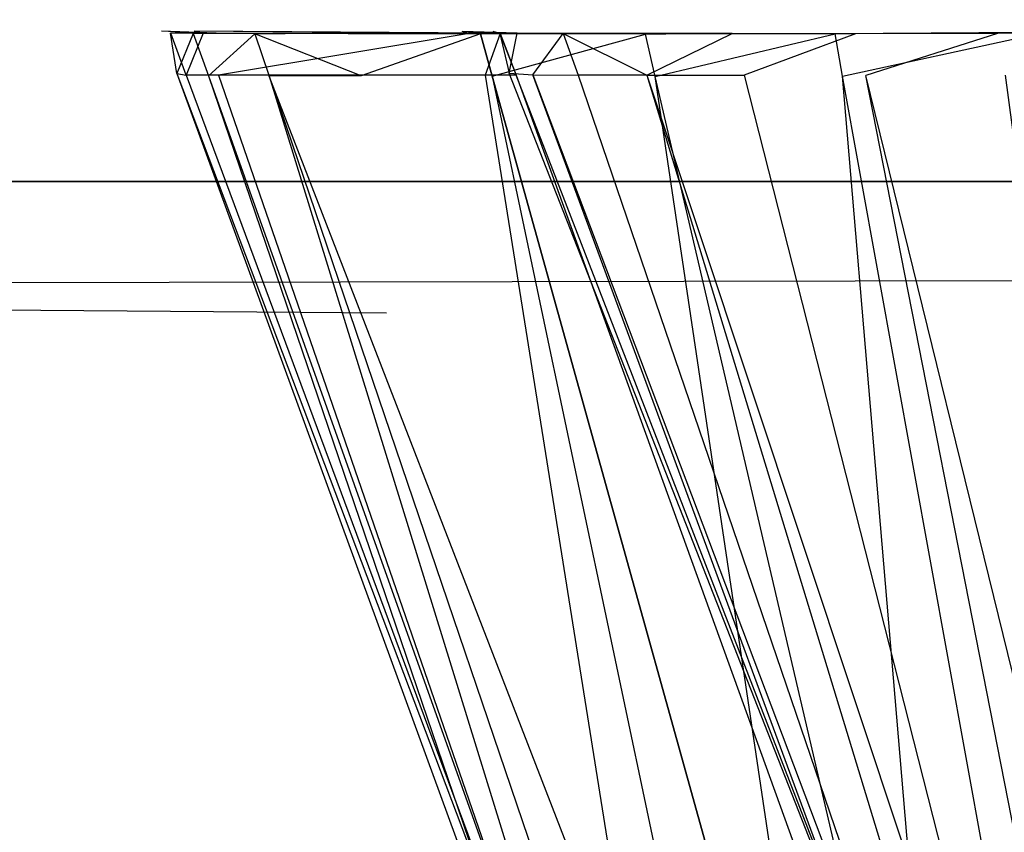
# Model space of a CAD drawing. Extents: x 0 to 0.987, y -0.451 to 0.
# Tile 10 of 33: x 0.231 to 0.246, y -0.44 to -0.428. Entities that reach past the tile are written whole.
import ezdxf

# ---------------------------------------------------------------- set-up
doc = ezdxf.new("R2010")
doc.units = 0
for name, color, linetype in [('L11_SCHUBO_N_A700ZZ__5___REPLAC', 7, 'CONTINUOUS'), ('L17_FRONTO_N_A69000__0___REPLAC', 7, 'CONTINUOUS'), ('L20_GRIFF_N_A69000__0___REPLACE', 7, 'CONTINUOUS'), ('L22_SCHUBU_N_A69000__2___REPLAC', 7, 'CONTINUOUS'), ('L25_FRONTU_N_A69000__0___REPLAC', 7, 'CONTINUOUS'), ('L8_GRIFF_N_A69000__0___REPLACEM', 7, 'CONTINUOUS')]:
    doc.layers.add(name, color=color, linetype=linetype)

msp = doc.modelspace()

# ---------------------------------------------------------------- linework, layer by layer
at = {"layer": 'L11_SCHUBO_N_A700ZZ__5___REPLAC', "color": 8}
for points, invisible_edges in [([(0.429996, -0.104, 0.2334), (0.040443, -0.43, 0.2334), (0.040443, -0.104, 0.2334), (0.429996, -0.104, 0.2334)], 13), ([(0.040443, -0.43, 0.2334), (0.429996, -0.104, 0.2334), (0.429996, -0.43, 0.2334), (0.040443, -0.43, 0.2334)], 14), ([(0.429996, -0.43, 0.2494), (0.040443, -0.104, 0.2494), (0.040443, -0.43, 0.2494), (0.429996, -0.43, 0.2494)], 13), ([(0.040443, -0.104, 0.2494), (0.429996, -0.43, 0.2494), (0.429996, -0.104, 0.2494), (0.040443, -0.104, 0.2494)], 14), ([(0.429996, -0.43, 0.2494), (0.040443, -0.43, 0.2334), (0.429996, -0.43, 0.2334), (0.429996, -0.43, 0.2494)], 13), ([(0.040443, -0.43, 0.2334), (0.429996, -0.43, 0.2494), (0.040443, -0.43, 0.2494), (0.040443, -0.43, 0.2334)], 14)]:
    msp.add_3dface(points, dxfattribs=dict(at, invisible_edges=invisible_edges))
at = {"layer": 'L17_FRONTO_N_A69000__0___REPLAC', "color": 8}
for points, invisible_edges in [([(0.003722, -0.43, 0.20371), (0.983193, -0.43, 0.202), (0.003722, -0.43, 0.202), (0.003722, -0.43, 0.20371)], 13), ([(0.983193, -0.43, 0.202), (0.003722, -0.43, 0.20371), (0.983193, -0.43, 0.20371), (0.983193, -0.43, 0.202)], 14), ([(0.003722, -0.43, 0.396586), (0.983193, -0.43, 0.20371), (0.003722, -0.43, 0.20371), (0.003722, -0.43, 0.396586)], 13), ([(0.983193, -0.43, 0.20371), (0.003722, -0.43, 0.396586), (0.251342, -0.43, 0.369166), (0.983193, -0.43, 0.20371)], 10), ([(0.251342, -0.43, 0.369166), (0.003722, -0.43, 0.396586), (0.2497, -0.43, 0.36941), (0.251342, -0.43, 0.369166)], 10), ([(0.2497, -0.43, 0.36941), (0.003722, -0.43, 0.396586), (0.246527, -0.43, 0.370372), (0.2497, -0.43, 0.36941)], 13), ([(0.246527, -0.43, 0.370372), (0.003722, -0.43, 0.396586), (0.243602, -0.43, 0.371935), (0.246527, -0.43, 0.370372)], 10), ([(0.243602, -0.43, 0.371935), (0.003722, -0.43, 0.396586), (0.241039, -0.43, 0.374039), (0.243602, -0.43, 0.371935)], 13), ([(0.241039, -0.43, 0.374039), (0.003722, -0.43, 0.396586), (0.238935, -0.43, 0.376602), (0.241039, -0.43, 0.374039)], 10), ([(0.238935, -0.43, 0.376602), (0.003722, -0.43, 0.396586), (0.237372, -0.43, 0.379527), (0.238935, -0.43, 0.376602)], 13), ([(0.237372, -0.43, 0.379527), (0.003722, -0.43, 0.396586), (0.23641, -0.43, 0.3827), (0.237372, -0.43, 0.379527)], 10), ([(0.23641, -0.43, 0.3827), (0.003722, -0.43, 0.396586), (0.236166, -0.43, 0.384342), (0.23641, -0.43, 0.3827)], 13), ([(0.236166, -0.43, 0.384342), (0.003722, -0.43, 0.396586), (0.236101, -0.43, 0.396586), (0.236166, -0.43, 0.384342)], 10), ([(0.983193, -0.43, 0.202), (0.003722, -0.431928, 0.202), (0.003722, -0.43, 0.202), (0.983193, -0.43, 0.202)], 13), ([(0.003722, -0.431928, 0.202), (0.983193, -0.43, 0.202), (0.983193, -0.431928, 0.202), (0.003722, -0.431928, 0.202)], 14), ([(0.236786, -0.431928, 0.398), (0.003722, -0.43, 0.398), (0.003722, -0.431928, 0.398), (0.236786, -0.431928, 0.398)], 13), ([(0.003722, -0.43, 0.398), (0.236786, -0.431928, 0.398), (0.236085, -0.43, 0.398), (0.003722, -0.43, 0.398)], 14), ([(0.003722, -0.43, 0.398), (0.236101, -0.43, 0.396586), (0.003722, -0.43, 0.396586), (0.003722, -0.43, 0.398)], 13), ([(0.236101, -0.43, 0.396586), (0.003722, -0.43, 0.398), (0.236085, -0.43, 0.398), (0.236101, -0.43, 0.396586)], 14), ([(0.983193, -0.431928, 0.202), (0.003722, -0.447345, 0.202), (0.003722, -0.431928, 0.202), (0.983193, -0.431928, 0.202)], 13), ([(0.003722, -0.447345, 0.202), (0.983193, -0.431928, 0.202), (0.983193, -0.447345, 0.202), (0.003722, -0.447345, 0.202)], 14), ([(0.242398, -0.447345, 0.398), (0.003722, -0.431928, 0.398), (0.003722, -0.447345, 0.398), (0.242398, -0.447345, 0.398)], 13), ([(0.003722, -0.431928, 0.398), (0.242398, -0.447345, 0.398), (0.236786, -0.431928, 0.398), (0.003722, -0.431928, 0.398)], 14)]:
    msp.add_3dface(points, dxfattribs=dict(at, invisible_edges=invisible_edges))
at = {"layer": 'L20_GRIFF_N_A69000__0___REPLACE', "color": 254}
for points, invisible_edges in [([(0.233714, -0.428419, 0.185124), (0.23362, -0.42783, 0.198708), (0.233488, -0.4278, 0.185122), (0.233714, -0.428419, 0.185124)], 14), ([(0.233954, -0.427835, 0.181758), (0.233714, -0.428419, 0.185124), (0.233488, -0.4278, 0.185122), (0.233954, -0.427835, 0.181758)], 14), ([(0.233488, -0.4278, 0.185122), (0.234419, -0.427835, 0.18183), (0.233954, -0.427835, 0.181758), (0.233488, -0.4278, 0.185122)], 13), ([(0.234419, -0.427835, 0.18183), (0.233488, -0.4278, 0.185122), (0.233964, -0.4278, 0.185111), (0.234419, -0.427835, 0.18183)], 14), ([(0.233488, -0.4278, 0.185122), (0.234093, -0.42783, 0.198708), (0.233964, -0.4278, 0.185111), (0.233488, -0.4278, 0.185122)], 13), ([(0.234093, -0.42783, 0.198708), (0.233488, -0.4278, 0.185122), (0.23362, -0.42783, 0.198708), (0.234093, -0.42783, 0.198708)], 14), ([(0.23362, -0.42783, 0.198708), (0.233714, -0.428419, 0.185124), (0.233848, -0.428443, 0.198708), (0.23362, -0.42783, 0.198708)], 13), ([(0.23362, -0.42783, 0.198708), (0.234096, -0.427831, 0.199014), (0.234093, -0.42783, 0.198708), (0.23362, -0.42783, 0.198708)], 13), ([(0.234096, -0.427831, 0.199014), (0.23362, -0.42783, 0.198708), (0.233623, -0.42783, 0.199014), (0.234096, -0.427831, 0.199014)], 14), ([(0.233848, -0.428443, 0.198708), (0.233623, -0.42783, 0.199014), (0.23362, -0.42783, 0.198708), (0.233848, -0.428443, 0.198708)], 14), ([(0.233851, -0.428444, 0.199014), (0.234096, -0.427831, 0.199014), (0.233623, -0.42783, 0.199014), (0.233851, -0.428444, 0.199014)], 13), ([(0.233623, -0.42783, 0.199014), (0.233848, -0.428443, 0.198708), (0.233851, -0.428444, 0.199014), (0.233623, -0.42783, 0.199014)], 13), ([(0.233714, -0.428419, 0.185124), (0.233954, -0.427835, 0.181758), (0.234175, -0.428454, 0.181799), (0.233714, -0.428419, 0.185124)], 13), ([(0.234096, -0.427831, 0.199014), (0.233851, -0.428444, 0.199014), (0.234325, -0.428444, 0.199014), (0.234096, -0.427831, 0.199014)], 14), ([(0.234855, -0.42784, 0.178493), (0.234175, -0.428454, 0.181799), (0.233954, -0.427835, 0.181758), (0.234855, -0.42784, 0.178493)], 14), ([(0.233954, -0.427835, 0.181758), (0.235298, -0.427839, 0.178646), (0.234855, -0.42784, 0.178493), (0.233954, -0.427835, 0.181758)], 13), ([(0.235298, -0.427839, 0.178646), (0.233954, -0.427835, 0.181758), (0.234419, -0.427835, 0.18183), (0.235298, -0.427839, 0.178646)], 14), ([(0.233964, -0.4278, 0.185111), (0.238253, -0.427831, 0.182423), (0.234419, -0.427835, 0.18183), (0.233964, -0.4278, 0.185111)], 13), ([(0.238253, -0.427831, 0.182423), (0.233964, -0.4278, 0.185111), (0.237892, -0.427803, 0.185021), (0.238253, -0.427831, 0.182423)], 14), ([(0.233964, -0.4278, 0.185111), (0.237994, -0.427833, 0.198706), (0.237892, -0.427803, 0.185021), (0.233964, -0.4278, 0.185111)], 13), ([(0.237994, -0.427833, 0.198706), (0.233964, -0.4278, 0.185111), (0.234093, -0.42783, 0.198708), (0.237994, -0.427833, 0.198706)], 14), ([(0.234093, -0.42783, 0.198708), (0.237997, -0.427834, 0.199014), (0.237994, -0.427833, 0.198706), (0.234093, -0.42783, 0.198708)], 13), ([(0.237997, -0.427834, 0.199014), (0.234093, -0.42783, 0.198708), (0.234096, -0.427831, 0.199014), (0.237997, -0.427834, 0.199014)], 14), ([(0.234325, -0.428444, 0.199014), (0.237997, -0.427834, 0.199014), (0.234096, -0.427831, 0.199014), (0.234325, -0.428444, 0.199014)], 13), ([(0.234175, -0.428454, 0.181799), (0.234855, -0.42784, 0.178493), (0.235066, -0.428459, 0.178572), (0.234175, -0.428454, 0.181799)], 13), ([(0.237997, -0.427834, 0.199014), (0.234325, -0.428444, 0.199014), (0.238232, -0.428444, 0.199014), (0.237997, -0.427834, 0.199014)], 14), ([(0.238948, -0.427834, 0.179902), (0.234419, -0.427835, 0.18183), (0.238253, -0.427831, 0.182423), (0.238948, -0.427834, 0.179902)], 14), ([(0.234419, -0.427835, 0.18183), (0.238948, -0.427834, 0.179902), (0.235298, -0.427839, 0.178646), (0.234419, -0.427835, 0.18183)], 13), ([(0.234855, -0.42784, 0.178493), (0.23663, -0.427836, 0.175643), (0.236221, -0.427837, 0.175415), (0.234855, -0.42784, 0.178493)], 13), ([(0.23663, -0.427836, 0.175643), (0.234855, -0.42784, 0.178493), (0.235298, -0.427839, 0.178646), (0.23663, -0.427836, 0.175643)], 14), ([(0.236415, -0.428456, 0.175529), (0.234855, -0.42784, 0.178493), (0.236221, -0.427837, 0.175415), (0.236415, -0.428456, 0.175529)], 14), ([(0.234855, -0.42784, 0.178493), (0.236415, -0.428456, 0.175529), (0.235066, -0.428459, 0.178572), (0.234855, -0.42784, 0.178493)], 13), ([(0.235298, -0.427839, 0.178646), (0.240003, -0.427832, 0.177524), (0.23663, -0.427836, 0.175643), (0.235298, -0.427839, 0.178646)], 13), ([(0.240003, -0.427832, 0.177524), (0.235298, -0.427839, 0.178646), (0.238948, -0.427834, 0.179902), (0.240003, -0.427832, 0.177524)], 14), ([(0.238522, -0.427838, 0.172937), (0.236221, -0.427837, 0.175415), (0.23663, -0.427836, 0.175643), (0.238522, -0.427838, 0.172937)], 14), ([(0.238161, -0.427838, 0.17264), (0.236415, -0.428456, 0.175529), (0.236221, -0.427837, 0.175415), (0.238161, -0.427838, 0.17264)], 14), ([(0.236221, -0.427837, 0.175415), (0.238522, -0.427838, 0.172937), (0.238161, -0.427838, 0.17264), (0.236221, -0.427837, 0.175415)], 13), ([(0.236415, -0.428456, 0.175529), (0.238161, -0.427838, 0.17264), (0.238333, -0.428457, 0.172787), (0.236415, -0.428456, 0.175529)], 13), ([(0.241501, -0.427833, 0.175381), (0.23663, -0.427836, 0.175643), (0.240003, -0.427832, 0.177524), (0.241501, -0.427833, 0.175381)], 14), ([(0.23663, -0.427836, 0.175643), (0.241501, -0.427833, 0.175381), (0.238522, -0.427838, 0.172937), (0.23663, -0.427836, 0.175643)], 13), ([(0.237892, -0.427803, 0.185021), (0.238697, -0.42783, 0.182492), (0.238253, -0.427831, 0.182423), (0.237892, -0.427803, 0.185021)], 13), ([(0.238697, -0.42783, 0.182492), (0.237892, -0.427803, 0.185021), (0.238348, -0.427804, 0.185011), (0.238697, -0.42783, 0.182492)], 14), ([(0.237892, -0.427803, 0.185021), (0.238447, -0.427834, 0.198705), (0.238348, -0.427804, 0.185011), (0.237892, -0.427803, 0.185021)], 13), ([(0.238447, -0.427834, 0.198705), (0.237892, -0.427803, 0.185021), (0.237994, -0.427833, 0.198706), (0.238447, -0.427834, 0.198705)], 14), ([(0.237994, -0.427833, 0.198706), (0.238449, -0.427835, 0.199014), (0.238447, -0.427834, 0.198705), (0.237994, -0.427833, 0.198706)], 13), ([(0.238449, -0.427835, 0.199014), (0.237994, -0.427833, 0.198706), (0.237997, -0.427834, 0.199014), (0.238449, -0.427835, 0.199014)], 14), ([(0.238232, -0.428444, 0.199014), (0.238449, -0.427835, 0.199014), (0.237997, -0.427834, 0.199014), (0.238232, -0.428444, 0.199014)], 13), ([(0.240577, -0.427844, 0.170236), (0.238333, -0.428457, 0.172787), (0.238161, -0.427838, 0.17264), (0.240577, -0.427844, 0.170236)], 13), ([(0.238161, -0.427838, 0.17264), (0.240879, -0.427843, 0.170591), (0.240577, -0.427844, 0.170236), (0.238161, -0.427838, 0.17264)], 13), ([(0.240879, -0.427843, 0.170591), (0.238161, -0.427838, 0.17264), (0.238522, -0.427838, 0.172937), (0.240879, -0.427843, 0.170591)], 14), ([(0.238449, -0.427835, 0.199014), (0.238232, -0.428444, 0.199014), (0.238685, -0.428444, 0.199014), (0.238449, -0.427835, 0.199014)], 14), ([(0.239372, -0.427834, 0.180048), (0.238253, -0.427831, 0.182423), (0.238697, -0.42783, 0.182492), (0.239372, -0.427834, 0.180048)], 14), ([(0.238253, -0.427831, 0.182423), (0.239372, -0.427834, 0.180048), (0.238948, -0.427834, 0.179902), (0.238253, -0.427831, 0.182423)], 13), ([(0.238333, -0.428457, 0.172787), (0.240577, -0.427844, 0.170236), (0.240722, -0.428463, 0.17041), (0.238333, -0.428457, 0.172787)], 14), ([(0.238447, -0.427834, 0.198705), (0.238584, -0.428415, 0.18497), (0.238348, -0.427804, 0.185011), (0.238447, -0.427834, 0.198705)], 14), ([(0.238584, -0.428415, 0.18497), (0.238697, -0.42783, 0.182492), (0.238348, -0.427804, 0.185011), (0.238584, -0.428415, 0.18497)], 14), ([(0.238584, -0.428415, 0.18497), (0.238447, -0.427834, 0.198705), (0.238683, -0.428444, 0.198705), (0.238584, -0.428415, 0.18497)], 13), ([(0.238449, -0.427835, 0.199014), (0.238683, -0.428444, 0.198705), (0.238447, -0.427834, 0.198705), (0.238449, -0.427835, 0.199014)], 14), ([(0.238683, -0.428444, 0.198705), (0.238449, -0.427835, 0.199014), (0.238685, -0.428444, 0.199014), (0.238683, -0.428444, 0.198705)], 13), ([(0.243367, -0.427837, 0.173524), (0.238522, -0.427838, 0.172937), (0.241501, -0.427833, 0.175381), (0.243367, -0.427837, 0.173524)], 14), ([(0.238522, -0.427838, 0.172937), (0.243367, -0.427837, 0.173524), (0.240879, -0.427843, 0.170591), (0.238522, -0.427838, 0.172937)], 13), ([(0.238697, -0.42783, 0.182492), (0.238584, -0.428415, 0.18497), (0.238928, -0.428441, 0.182495), (0.238697, -0.42783, 0.182492)], 13), ([(0.238928, -0.428441, 0.182495), (0.239372, -0.427834, 0.180048), (0.238697, -0.42783, 0.182492), (0.238928, -0.428441, 0.182495)], 14), ([(0.239372, -0.427834, 0.180048), (0.238928, -0.428441, 0.182495), (0.239592, -0.428444, 0.180092), (0.239372, -0.427834, 0.180048)], 13), ([(0.238948, -0.427834, 0.179902), (0.240394, -0.427832, 0.177743), (0.240003, -0.427832, 0.177524), (0.238948, -0.427834, 0.179902)], 13), ([(0.240394, -0.427832, 0.177743), (0.238948, -0.427834, 0.179902), (0.239372, -0.427834, 0.180048), (0.240394, -0.427832, 0.177743)], 14), ([(0.239372, -0.427834, 0.180048), (0.240597, -0.428442, 0.177827), (0.240394, -0.427832, 0.177743), (0.239372, -0.427834, 0.180048)], 14), ([(0.240597, -0.428442, 0.177827), (0.239372, -0.427834, 0.180048), (0.239592, -0.428444, 0.180092), (0.240597, -0.428442, 0.177827)], 13), ([(0.240003, -0.427832, 0.177524), (0.241847, -0.427832, 0.175665), (0.241501, -0.427833, 0.175381), (0.240003, -0.427832, 0.177524)], 13), ([(0.241847, -0.427832, 0.175665), (0.240003, -0.427832, 0.177524), (0.240394, -0.427832, 0.177743), (0.241847, -0.427832, 0.175665)], 14), ([(0.240597, -0.428442, 0.177827), (0.241847, -0.427832, 0.175665), (0.240394, -0.427832, 0.177743), (0.240597, -0.428442, 0.177827)], 14), ([(0.243356, -0.427838, 0.168288), (0.240722, -0.428463, 0.17041), (0.240577, -0.427844, 0.170236), (0.243356, -0.427838, 0.168288)], 13), ([(0.240577, -0.427844, 0.170236), (0.243589, -0.427838, 0.168691), (0.243356, -0.427838, 0.168288), (0.240577, -0.427844, 0.170236)], 13), ([(0.243589, -0.427838, 0.168691), (0.240577, -0.427844, 0.170236), (0.240879, -0.427843, 0.170591), (0.243589, -0.427838, 0.168691)], 14), ([(0.241847, -0.427832, 0.175665), (0.240597, -0.428442, 0.177827), (0.242026, -0.428443, 0.175786), (0.241847, -0.427832, 0.175665)], 13), ([(0.240722, -0.428463, 0.17041), (0.243356, -0.427838, 0.168288), (0.243468, -0.428457, 0.168484), (0.240722, -0.428463, 0.17041)], 14), ([(0.240879, -0.427843, 0.170591), (0.245514, -0.427833, 0.17202), (0.243589, -0.427838, 0.168691), (0.240879, -0.427843, 0.170591)], 13), ([(0.245514, -0.427833, 0.17202), (0.240879, -0.427843, 0.170591), (0.243367, -0.427837, 0.173524), (0.245514, -0.427833, 0.17202)], 14), ([(0.243656, -0.427837, 0.173865), (0.241501, -0.427833, 0.175381), (0.241847, -0.427832, 0.175665), (0.243656, -0.427837, 0.173865)], 14), ([(0.241501, -0.427833, 0.175381), (0.243656, -0.427837, 0.173865), (0.243367, -0.427837, 0.173524), (0.241501, -0.427833, 0.175381)], 13), ([(0.242026, -0.428443, 0.175786), (0.243656, -0.427837, 0.173865), (0.241847, -0.427832, 0.175665), (0.242026, -0.428443, 0.175786)], 13), ([(0.243656, -0.427837, 0.173865), (0.242026, -0.428443, 0.175786), (0.243806, -0.428448, 0.174016), (0.243656, -0.427837, 0.173865)], 14), ([(0.246422, -0.427816, 0.166901), (0.243468, -0.428457, 0.168484), (0.243356, -0.427838, 0.168288), (0.246422, -0.427816, 0.166901)], 13), ([(0.243356, -0.427838, 0.168288), (0.24658, -0.427816, 0.167339), (0.246422, -0.427816, 0.166901), (0.243356, -0.427838, 0.168288)], 13), ([(0.24658, -0.427816, 0.167339), (0.243356, -0.427838, 0.168288), (0.243589, -0.427838, 0.168691), (0.24658, -0.427816, 0.167339)], 14), ([(0.243367, -0.427837, 0.173524), (0.245737, -0.427832, 0.172406), (0.245514, -0.427833, 0.17202), (0.243367, -0.427837, 0.173524)], 13), ([(0.245737, -0.427832, 0.172406), (0.243367, -0.427837, 0.173524), (0.243656, -0.427837, 0.173865), (0.245737, -0.427832, 0.172406)], 14), ([(0.243468, -0.428457, 0.168484), (0.246422, -0.427816, 0.166901), (0.246499, -0.428435, 0.167114), (0.243468, -0.428457, 0.168484)], 14), ([(0.243589, -0.427838, 0.168691), (0.247882, -0.427816, 0.170949), (0.24658, -0.427816, 0.167339), (0.243589, -0.427838, 0.168691)], 13), ([(0.247882, -0.427816, 0.170949), (0.243589, -0.427838, 0.168691), (0.245514, -0.427833, 0.17202), (0.247882, -0.427816, 0.170949)], 14), ([(0.243806, -0.428448, 0.174016), (0.245737, -0.427832, 0.172406), (0.243656, -0.427837, 0.173865), (0.243806, -0.428448, 0.174016)], 13), ([(0.245737, -0.427832, 0.172406), (0.243806, -0.428448, 0.174016), (0.245853, -0.428444, 0.172583), (0.245737, -0.427832, 0.172406)], 14), ([(0.245514, -0.427833, 0.17202), (0.248033, -0.427816, 0.171368), (0.247882, -0.427816, 0.170949), (0.245514, -0.427833, 0.17202)], 13), ([(0.248033, -0.427816, 0.171368), (0.245514, -0.427833, 0.17202), (0.245737, -0.427832, 0.172406), (0.248033, -0.427816, 0.171368)], 14), ([(0.245853, -0.428444, 0.172583), (0.248033, -0.427816, 0.171368), (0.245737, -0.427832, 0.172406), (0.245853, -0.428444, 0.172583)], 13), ([(0.233714, -0.428419, 0.185124), (0.240471, -0.446922, 0.185193), (0.24065, -0.44677, 0.198709), (0.233714, -0.428419, 0.185124)], 14), ([(0.233714, -0.428419, 0.185124), (0.24065, -0.44677, 0.198709), (0.233848, -0.428443, 0.198708), (0.233714, -0.428419, 0.185124)], 14), ([(0.234175, -0.428454, 0.181799), (0.240471, -0.446922, 0.185193), (0.233714, -0.428419, 0.185124), (0.234175, -0.428454, 0.181799)], 14), ([(0.240654, -0.446766, 0.199014), (0.233848, -0.428443, 0.198708), (0.24065, -0.44677, 0.198709), (0.240654, -0.446766, 0.199014)], 13), ([(0.233848, -0.428443, 0.198708), (0.240654, -0.446766, 0.199014), (0.233851, -0.428444, 0.199014), (0.233848, -0.428443, 0.198708)], 14), ([(0.240654, -0.446766, 0.199014), (0.234325, -0.428444, 0.199014), (0.233851, -0.428444, 0.199014), (0.240654, -0.446766, 0.199014)], 13), ([(0.240471, -0.446922, 0.185193), (0.234175, -0.428454, 0.181799), (0.240771, -0.446944, 0.183028), (0.240471, -0.446922, 0.185193)], 13), ([(0.235066, -0.428459, 0.178572), (0.240771, -0.446944, 0.183028), (0.234175, -0.428454, 0.181799), (0.235066, -0.428459, 0.178572)], 14), ([(0.234325, -0.428444, 0.199014), (0.240654, -0.446766, 0.199014), (0.241153, -0.446756, 0.199014), (0.234325, -0.428444, 0.199014)], 14), ([(0.241153, -0.446756, 0.199014), (0.238232, -0.428444, 0.199014), (0.234325, -0.428444, 0.199014), (0.241153, -0.446756, 0.199014)], 13), ([(0.24223, -0.446945, 0.178945), (0.235066, -0.428459, 0.178572), (0.236415, -0.428456, 0.175529), (0.24223, -0.446945, 0.178945)], 14), ([(0.240771, -0.446944, 0.183028), (0.235066, -0.428459, 0.178572), (0.241351, -0.446947, 0.180926), (0.240771, -0.446944, 0.183028)], 13), ([(0.235066, -0.428459, 0.178572), (0.24223, -0.446945, 0.178945), (0.241351, -0.446947, 0.180926), (0.235066, -0.428459, 0.178572)], 13), ([(0.238333, -0.428457, 0.172787), (0.24223, -0.446945, 0.178945), (0.236415, -0.428456, 0.175529), (0.238333, -0.428457, 0.172787)], 14), ([(0.238232, -0.428444, 0.199014), (0.241153, -0.446756, 0.199014), (0.245267, -0.446671, 0.199014), (0.238232, -0.428444, 0.199014)], 14), ([(0.245267, -0.446671, 0.199014), (0.238685, -0.428444, 0.199014), (0.238232, -0.428444, 0.199014), (0.245267, -0.446671, 0.199014)], 13), ([(0.24223, -0.446945, 0.178945), (0.238333, -0.428457, 0.172787), (0.243479, -0.446946, 0.177159), (0.24223, -0.446945, 0.178945)], 13), ([(0.240722, -0.428463, 0.17041), (0.243479, -0.446946, 0.177159), (0.238333, -0.428457, 0.172787), (0.240722, -0.428463, 0.17041)], 13), ([(0.238584, -0.428415, 0.18497), (0.245743, -0.446661, 0.198678), (0.245648, -0.446664, 0.18376), (0.238584, -0.428415, 0.18497)], 13), ([(0.245743, -0.446661, 0.198678), (0.238584, -0.428415, 0.18497), (0.238683, -0.428444, 0.198705), (0.245743, -0.446661, 0.198678)], 14), ([(0.245648, -0.446664, 0.18376), (0.238928, -0.428441, 0.182495), (0.238584, -0.428415, 0.18497), (0.245648, -0.446664, 0.18376)], 14), ([(0.238683, -0.428444, 0.198705), (0.245745, -0.446661, 0.199014), (0.245743, -0.446661, 0.198678), (0.238683, -0.428444, 0.198705)], 13), ([(0.245745, -0.446661, 0.199014), (0.238683, -0.428444, 0.198705), (0.238685, -0.428444, 0.199014), (0.245745, -0.446661, 0.199014)], 14), ([(0.238685, -0.428444, 0.199014), (0.245267, -0.446671, 0.199014), (0.245745, -0.446661, 0.199014), (0.238685, -0.428444, 0.199014)], 14), ([(0.238928, -0.428441, 0.182495), (0.24582, -0.446679, 0.182581), (0.239592, -0.428444, 0.180092), (0.238928, -0.428441, 0.182495)], 14), ([(0.238928, -0.428441, 0.182495), (0.245648, -0.446664, 0.18376), (0.24582, -0.446679, 0.182581), (0.238928, -0.428441, 0.182495)], 13), ([(0.240597, -0.428442, 0.177827), (0.239592, -0.428444, 0.180092), (0.246156, -0.446683, 0.181437), (0.240597, -0.428442, 0.177827)], 14), ([(0.239592, -0.428444, 0.180092), (0.24582, -0.446679, 0.182581), (0.246156, -0.446683, 0.181437), (0.239592, -0.428444, 0.180092)], 14), ([(0.240597, -0.428442, 0.177827), (0.246665, -0.446685, 0.180358), (0.242026, -0.428443, 0.175786), (0.240597, -0.428442, 0.177827)], 14), ([(0.240597, -0.428442, 0.177827), (0.246156, -0.446683, 0.181437), (0.246665, -0.446685, 0.180358), (0.240597, -0.428442, 0.177827)], 14), ([(0.243468, -0.428457, 0.168484), (0.245034, -0.44695, 0.175611), (0.240722, -0.428463, 0.17041), (0.243468, -0.428457, 0.168484)], 13), ([(0.243479, -0.446946, 0.177159), (0.240722, -0.428463, 0.17041), (0.245034, -0.44695, 0.175611), (0.243479, -0.446946, 0.177159)], 14), ([(0.247388, -0.44669, 0.179386), (0.243806, -0.428448, 0.174016), (0.242026, -0.428443, 0.175786), (0.247388, -0.44669, 0.179386)], 14), ([(0.242026, -0.428443, 0.175786), (0.246665, -0.446685, 0.180358), (0.247388, -0.44669, 0.179386), (0.242026, -0.428443, 0.175786)], 14), ([(0.246499, -0.428435, 0.167114), (0.246823, -0.446946, 0.174357), (0.243468, -0.428457, 0.168484), (0.246499, -0.428435, 0.167114)], 13), ([(0.245034, -0.44695, 0.175611), (0.243468, -0.428457, 0.168484), (0.246823, -0.446946, 0.174357), (0.245034, -0.44695, 0.175611)], 14), ([(0.248289, -0.446699, 0.178543), (0.245853, -0.428444, 0.172583), (0.243806, -0.428448, 0.174016), (0.248289, -0.446699, 0.178543)], 14), ([(0.248289, -0.446699, 0.178543), (0.243806, -0.428448, 0.174016), (0.247388, -0.44669, 0.179386), (0.248289, -0.446699, 0.178543)], 14)]:
    msp.add_3dface(points, dxfattribs=dict(at, invisible_edges=invisible_edges))
at = {"layer": 'L22_SCHUBU_N_A69000__2___REPLAC', "color": 8}
for points, invisible_edges in [([(0.9465, -0.43, 0.0494), (0.0405, -0.104, 0.0494), (0.0405, -0.43, 0.0494), (0.9465, -0.43, 0.0494)], 13), ([(0.0405, -0.104, 0.0494), (0.9465, -0.43, 0.0494), (0.946513, -0.104, 0.0494), (0.0405, -0.104, 0.0494)], 14), ([(0.946513, -0.104, 0.0334), (0.0405, -0.43, 0.0334), (0.0405, -0.104, 0.0334), (0.946513, -0.104, 0.0334)], 13), ([(0.0405, -0.43, 0.0334), (0.946513, -0.104, 0.0334), (0.9465, -0.43, 0.0334), (0.0405, -0.43, 0.0334)], 14), ([(0.9465, -0.43, 0.0494), (0.0405, -0.43, 0.0334), (0.9465, -0.43, 0.0334), (0.9465, -0.43, 0.0494)], 13), ([(0.0405, -0.43, 0.0334), (0.9465, -0.43, 0.0494), (0.0405, -0.43, 0.0494), (0.0405, -0.43, 0.0334)], 14)]:
    msp.add_3dface(points, dxfattribs=dict(at, invisible_edges=invisible_edges))
at = {"layer": 'L25_FRONTU_N_A69000__0___REPLAC', "color": 8}
for points, invisible_edges in [([(0.003722, -0.43, 0.00371), (0.983193, -0.43, 0.002), (0.003722, -0.43, 0.002), (0.003722, -0.43, 0.00371)], 13), ([(0.983193, -0.43, 0.002), (0.003722, -0.43, 0.00371), (0.983193, -0.43, 0.00371), (0.983193, -0.43, 0.002)], 14), ([(0.003722, -0.43, 0.196586), (0.983193, -0.43, 0.00371), (0.003722, -0.43, 0.00371), (0.003722, -0.43, 0.196586)], 13), ([(0.983193, -0.43, 0.00371), (0.003722, -0.43, 0.196586), (0.251342, -0.43, 0.169166), (0.983193, -0.43, 0.00371)], 10), ([(0.251342, -0.43, 0.169166), (0.003722, -0.43, 0.196586), (0.2497, -0.43, 0.16941), (0.251342, -0.43, 0.169166)], 10), ([(0.2497, -0.43, 0.16941), (0.003722, -0.43, 0.196586), (0.246527, -0.43, 0.170372), (0.2497, -0.43, 0.16941)], 13), ([(0.246527, -0.43, 0.170372), (0.003722, -0.43, 0.196586), (0.243602, -0.43, 0.171935), (0.246527, -0.43, 0.170372)], 10), ([(0.243602, -0.43, 0.171935), (0.003722, -0.43, 0.196586), (0.241039, -0.43, 0.174039), (0.243602, -0.43, 0.171935)], 13), ([(0.241039, -0.43, 0.174039), (0.003722, -0.43, 0.196586), (0.238935, -0.43, 0.176602), (0.241039, -0.43, 0.174039)], 10), ([(0.238935, -0.43, 0.176602), (0.003722, -0.43, 0.196586), (0.237372, -0.43, 0.179527), (0.238935, -0.43, 0.176602)], 13), ([(0.237372, -0.43, 0.179527), (0.003722, -0.43, 0.196586), (0.23641, -0.43, 0.1827), (0.237372, -0.43, 0.179527)], 10), ([(0.23641, -0.43, 0.1827), (0.003722, -0.43, 0.196586), (0.236166, -0.43, 0.184342), (0.23641, -0.43, 0.1827)], 13), ([(0.236166, -0.43, 0.184342), (0.003722, -0.43, 0.196586), (0.236101, -0.43, 0.196586), (0.236166, -0.43, 0.184342)], 10), ([(0.983193, -0.43, 0.002), (0.003722, -0.431928, 0.002), (0.003722, -0.43, 0.002), (0.983193, -0.43, 0.002)], 13), ([(0.003722, -0.431928, 0.002), (0.983193, -0.43, 0.002), (0.983193, -0.431928, 0.002), (0.003722, -0.431928, 0.002)], 14), ([(0.236786, -0.431928, 0.198), (0.003722, -0.43, 0.198), (0.003722, -0.431928, 0.198), (0.236786, -0.431928, 0.198)], 13), ([(0.003722, -0.43, 0.198), (0.236786, -0.431928, 0.198), (0.236085, -0.43, 0.198), (0.003722, -0.43, 0.198)], 14), ([(0.003722, -0.43, 0.198), (0.236101, -0.43, 0.196586), (0.003722, -0.43, 0.196586), (0.003722, -0.43, 0.198)], 13), ([(0.236101, -0.43, 0.196586), (0.003722, -0.43, 0.198), (0.236085, -0.43, 0.198), (0.236101, -0.43, 0.196586)], 14), ([(0.983193, -0.431928, 0.002), (0.003722, -0.447345, 0.002), (0.003722, -0.431928, 0.002), (0.983193, -0.431928, 0.002)], 13), ([(0.003722, -0.447345, 0.002), (0.983193, -0.431928, 0.002), (0.983193, -0.447345, 0.002), (0.003722, -0.447345, 0.002)], 14), ([(0.242398, -0.447345, 0.198), (0.003722, -0.431928, 0.198), (0.003722, -0.447345, 0.198), (0.242398, -0.447345, 0.198)], 13), ([(0.003722, -0.431928, 0.198), (0.242398, -0.447345, 0.198), (0.236786, -0.431928, 0.198), (0.003722, -0.431928, 0.198)], 14)]:
    msp.add_3dface(points, dxfattribs=dict(at, invisible_edges=invisible_edges))
at = {"layer": 'L8_GRIFF_N_A69000__0___REPLACEM', "color": 254}
for points, invisible_edges in [([(0.233714, -0.428419, 0.385124), (0.23362, -0.42783, 0.398708), (0.233488, -0.4278, 0.385122), (0.233714, -0.428419, 0.385124)], 14), ([(0.233954, -0.427835, 0.381758), (0.233714, -0.428419, 0.385124), (0.233488, -0.4278, 0.385122), (0.233954, -0.427835, 0.381758)], 14), ([(0.233488, -0.4278, 0.385122), (0.234419, -0.427835, 0.38183), (0.233954, -0.427835, 0.381758), (0.233488, -0.4278, 0.385122)], 13), ([(0.234419, -0.427835, 0.38183), (0.233488, -0.4278, 0.385122), (0.233964, -0.4278, 0.385111), (0.234419, -0.427835, 0.38183)], 14), ([(0.233488, -0.4278, 0.385122), (0.234093, -0.42783, 0.398708), (0.233964, -0.4278, 0.385111), (0.233488, -0.4278, 0.385122)], 13), ([(0.234093, -0.42783, 0.398708), (0.233488, -0.4278, 0.385122), (0.23362, -0.42783, 0.398708), (0.234093, -0.42783, 0.398708)], 14), ([(0.23362, -0.42783, 0.398708), (0.233714, -0.428419, 0.385124), (0.233848, -0.428443, 0.398708), (0.23362, -0.42783, 0.398708)], 13), ([(0.23362, -0.42783, 0.398708), (0.234096, -0.427831, 0.399014), (0.234093, -0.42783, 0.398708), (0.23362, -0.42783, 0.398708)], 13), ([(0.234096, -0.427831, 0.399014), (0.23362, -0.42783, 0.398708), (0.233623, -0.42783, 0.399014), (0.234096, -0.427831, 0.399014)], 14), ([(0.233848, -0.428443, 0.398708), (0.233623, -0.42783, 0.399014), (0.23362, -0.42783, 0.398708), (0.233848, -0.428443, 0.398708)], 14), ([(0.233851, -0.428444, 0.399014), (0.234096, -0.427831, 0.399014), (0.233623, -0.42783, 0.399014), (0.233851, -0.428444, 0.399014)], 13), ([(0.233623, -0.42783, 0.399014), (0.233848, -0.428443, 0.398708), (0.233851, -0.428444, 0.399014), (0.233623, -0.42783, 0.399014)], 13), ([(0.233714, -0.428419, 0.385124), (0.233954, -0.427835, 0.381758), (0.234175, -0.428454, 0.381799), (0.233714, -0.428419, 0.385124)], 13), ([(0.234096, -0.427831, 0.399014), (0.233851, -0.428444, 0.399014), (0.234325, -0.428444, 0.399014), (0.234096, -0.427831, 0.399014)], 14), ([(0.234855, -0.42784, 0.378493), (0.234175, -0.428454, 0.381799), (0.233954, -0.427835, 0.381758), (0.234855, -0.42784, 0.378493)], 14), ([(0.233954, -0.427835, 0.381758), (0.235298, -0.427839, 0.378646), (0.234855, -0.42784, 0.378493), (0.233954, -0.427835, 0.381758)], 13), ([(0.235298, -0.427839, 0.378646), (0.233954, -0.427835, 0.381758), (0.234419, -0.427835, 0.38183), (0.235298, -0.427839, 0.378646)], 14), ([(0.233964, -0.4278, 0.385111), (0.238253, -0.427831, 0.382423), (0.234419, -0.427835, 0.38183), (0.233964, -0.4278, 0.385111)], 13), ([(0.238253, -0.427831, 0.382423), (0.233964, -0.4278, 0.385111), (0.237892, -0.427803, 0.385021), (0.238253, -0.427831, 0.382423)], 14), ([(0.233964, -0.4278, 0.385111), (0.237994, -0.427833, 0.398706), (0.237892, -0.427803, 0.385021), (0.233964, -0.4278, 0.385111)], 13), ([(0.237994, -0.427833, 0.398706), (0.233964, -0.4278, 0.385111), (0.234093, -0.42783, 0.398708), (0.237994, -0.427833, 0.398706)], 14), ([(0.234093, -0.42783, 0.398708), (0.237997, -0.427834, 0.399014), (0.237994, -0.427833, 0.398706), (0.234093, -0.42783, 0.398708)], 13), ([(0.237997, -0.427834, 0.399014), (0.234093, -0.42783, 0.398708), (0.234096, -0.427831, 0.399014), (0.237997, -0.427834, 0.399014)], 14), ([(0.234325, -0.428444, 0.399014), (0.237997, -0.427834, 0.399014), (0.234096, -0.427831, 0.399014), (0.234325, -0.428444, 0.399014)], 13), ([(0.234175, -0.428454, 0.381799), (0.234855, -0.42784, 0.378493), (0.235066, -0.428459, 0.378572), (0.234175, -0.428454, 0.381799)], 13), ([(0.237997, -0.427834, 0.399014), (0.234325, -0.428444, 0.399014), (0.238232, -0.428444, 0.399014), (0.237997, -0.427834, 0.399014)], 14), ([(0.238948, -0.427834, 0.379902), (0.234419, -0.427835, 0.38183), (0.238253, -0.427831, 0.382423), (0.238948, -0.427834, 0.379902)], 14), ([(0.234419, -0.427835, 0.38183), (0.238948, -0.427834, 0.379902), (0.235298, -0.427839, 0.378646), (0.234419, -0.427835, 0.38183)], 13), ([(0.234855, -0.42784, 0.378493), (0.23663, -0.427836, 0.375643), (0.236221, -0.427837, 0.375415), (0.234855, -0.42784, 0.378493)], 13), ([(0.23663, -0.427836, 0.375643), (0.234855, -0.42784, 0.378493), (0.235298, -0.427839, 0.378646), (0.23663, -0.427836, 0.375643)], 14), ([(0.236415, -0.428456, 0.375529), (0.234855, -0.42784, 0.378493), (0.236221, -0.427837, 0.375415), (0.236415, -0.428456, 0.375529)], 14), ([(0.234855, -0.42784, 0.378493), (0.236415, -0.428456, 0.375529), (0.235066, -0.428459, 0.378572), (0.234855, -0.42784, 0.378493)], 13), ([(0.235298, -0.427839, 0.378646), (0.240003, -0.427832, 0.377524), (0.23663, -0.427836, 0.375643), (0.235298, -0.427839, 0.378646)], 13), ([(0.240003, -0.427832, 0.377524), (0.235298, -0.427839, 0.378646), (0.238948, -0.427834, 0.379902), (0.240003, -0.427832, 0.377524)], 14), ([(0.238522, -0.427838, 0.372937), (0.236221, -0.427837, 0.375415), (0.23663, -0.427836, 0.375643), (0.238522, -0.427838, 0.372937)], 14), ([(0.238161, -0.427838, 0.37264), (0.236415, -0.428456, 0.375529), (0.236221, -0.427837, 0.375415), (0.238161, -0.427838, 0.37264)], 14), ([(0.236221, -0.427837, 0.375415), (0.238522, -0.427838, 0.372937), (0.238161, -0.427838, 0.37264), (0.236221, -0.427837, 0.375415)], 13), ([(0.236415, -0.428456, 0.375529), (0.238161, -0.427838, 0.37264), (0.238333, -0.428457, 0.372787), (0.236415, -0.428456, 0.375529)], 13), ([(0.241501, -0.427833, 0.375381), (0.23663, -0.427836, 0.375643), (0.240003, -0.427832, 0.377524), (0.241501, -0.427833, 0.375381)], 14), ([(0.23663, -0.427836, 0.375643), (0.241501, -0.427833, 0.375381), (0.238522, -0.427838, 0.372937), (0.23663, -0.427836, 0.375643)], 13), ([(0.237892, -0.427803, 0.385021), (0.238697, -0.42783, 0.382492), (0.238253, -0.427831, 0.382423), (0.237892, -0.427803, 0.385021)], 13), ([(0.238697, -0.42783, 0.382492), (0.237892, -0.427803, 0.385021), (0.238348, -0.427804, 0.385011), (0.238697, -0.42783, 0.382492)], 14), ([(0.237892, -0.427803, 0.385021), (0.238447, -0.427834, 0.398705), (0.238348, -0.427804, 0.385011), (0.237892, -0.427803, 0.385021)], 13), ([(0.238447, -0.427834, 0.398705), (0.237892, -0.427803, 0.385021), (0.237994, -0.427833, 0.398706), (0.238447, -0.427834, 0.398705)], 14), ([(0.237994, -0.427833, 0.398706), (0.238449, -0.427835, 0.399014), (0.238447, -0.427834, 0.398705), (0.237994, -0.427833, 0.398706)], 13), ([(0.238449, -0.427835, 0.399014), (0.237994, -0.427833, 0.398706), (0.237997, -0.427834, 0.399014), (0.238449, -0.427835, 0.399014)], 14), ([(0.238232, -0.428444, 0.399014), (0.238449, -0.427835, 0.399014), (0.237997, -0.427834, 0.399014), (0.238232, -0.428444, 0.399014)], 13), ([(0.240577, -0.427844, 0.370236), (0.238333, -0.428457, 0.372787), (0.238161, -0.427838, 0.37264), (0.240577, -0.427844, 0.370236)], 13), ([(0.238161, -0.427838, 0.37264), (0.240879, -0.427843, 0.370591), (0.240577, -0.427844, 0.370236), (0.238161, -0.427838, 0.37264)], 13), ([(0.240879, -0.427843, 0.370591), (0.238161, -0.427838, 0.37264), (0.238522, -0.427838, 0.372937), (0.240879, -0.427843, 0.370591)], 14), ([(0.238449, -0.427835, 0.399014), (0.238232, -0.428444, 0.399014), (0.238685, -0.428444, 0.399014), (0.238449, -0.427835, 0.399014)], 14), ([(0.239372, -0.427834, 0.380048), (0.238253, -0.427831, 0.382423), (0.238697, -0.42783, 0.382492), (0.239372, -0.427834, 0.380048)], 14), ([(0.238253, -0.427831, 0.382423), (0.239372, -0.427834, 0.380048), (0.238948, -0.427834, 0.379902), (0.238253, -0.427831, 0.382423)], 13), ([(0.238333, -0.428457, 0.372787), (0.240577, -0.427844, 0.370236), (0.240722, -0.428463, 0.37041), (0.238333, -0.428457, 0.372787)], 14), ([(0.238447, -0.427834, 0.398705), (0.238584, -0.428415, 0.38497), (0.238348, -0.427804, 0.385011), (0.238447, -0.427834, 0.398705)], 14), ([(0.238584, -0.428415, 0.38497), (0.238697, -0.42783, 0.382492), (0.238348, -0.427804, 0.385011), (0.238584, -0.428415, 0.38497)], 14), ([(0.238584, -0.428415, 0.38497), (0.238447, -0.427834, 0.398705), (0.238683, -0.428444, 0.398705), (0.238584, -0.428415, 0.38497)], 13), ([(0.238449, -0.427835, 0.399014), (0.238683, -0.428444, 0.398705), (0.238447, -0.427834, 0.398705), (0.238449, -0.427835, 0.399014)], 14), ([(0.238683, -0.428444, 0.398705), (0.238449, -0.427835, 0.399014), (0.238685, -0.428444, 0.399014), (0.238683, -0.428444, 0.398705)], 13), ([(0.243367, -0.427837, 0.373524), (0.238522, -0.427838, 0.372937), (0.241501, -0.427833, 0.375381), (0.243367, -0.427837, 0.373524)], 14), ([(0.238522, -0.427838, 0.372937), (0.243367, -0.427837, 0.373524), (0.240879, -0.427843, 0.370591), (0.238522, -0.427838, 0.372937)], 13), ([(0.238697, -0.42783, 0.382492), (0.238584, -0.428415, 0.38497), (0.238928, -0.428441, 0.382495), (0.238697, -0.42783, 0.382492)], 13), ([(0.238928, -0.428441, 0.382495), (0.239372, -0.427834, 0.380048), (0.238697, -0.42783, 0.382492), (0.238928, -0.428441, 0.382495)], 14), ([(0.239372, -0.427834, 0.380048), (0.238928, -0.428441, 0.382495), (0.239592, -0.428444, 0.380092), (0.239372, -0.427834, 0.380048)], 13), ([(0.238948, -0.427834, 0.379902), (0.240394, -0.427832, 0.377743), (0.240003, -0.427832, 0.377524), (0.238948, -0.427834, 0.379902)], 13), ([(0.240394, -0.427832, 0.377743), (0.238948, -0.427834, 0.379902), (0.239372, -0.427834, 0.380048), (0.240394, -0.427832, 0.377743)], 14), ([(0.239372, -0.427834, 0.380048), (0.240597, -0.428442, 0.377827), (0.240394, -0.427832, 0.377743), (0.239372, -0.427834, 0.380048)], 14), ([(0.240597, -0.428442, 0.377827), (0.239372, -0.427834, 0.380048), (0.239592, -0.428444, 0.380092), (0.240597, -0.428442, 0.377827)], 13), ([(0.240003, -0.427832, 0.377524), (0.241847, -0.427832, 0.375665), (0.241501, -0.427833, 0.375381), (0.240003, -0.427832, 0.377524)], 13), ([(0.241847, -0.427832, 0.375665), (0.240003, -0.427832, 0.377524), (0.240394, -0.427832, 0.377743), (0.241847, -0.427832, 0.375665)], 14), ([(0.240597, -0.428442, 0.377827), (0.241847, -0.427832, 0.375665), (0.240394, -0.427832, 0.377743), (0.240597, -0.428442, 0.377827)], 14), ([(0.243356, -0.427838, 0.368288), (0.240722, -0.428463, 0.37041), (0.240577, -0.427844, 0.370236), (0.243356, -0.427838, 0.368288)], 13), ([(0.240577, -0.427844, 0.370236), (0.243589, -0.427838, 0.368691), (0.243356, -0.427838, 0.368288), (0.240577, -0.427844, 0.370236)], 13), ([(0.243589, -0.427838, 0.368691), (0.240577, -0.427844, 0.370236), (0.240879, -0.427843, 0.370591), (0.243589, -0.427838, 0.368691)], 14), ([(0.241847, -0.427832, 0.375665), (0.240597, -0.428442, 0.377827), (0.242026, -0.428443, 0.375786), (0.241847, -0.427832, 0.375665)], 13), ([(0.240722, -0.428463, 0.37041), (0.243356, -0.427838, 0.368288), (0.243468, -0.428457, 0.368484), (0.240722, -0.428463, 0.37041)], 14), ([(0.240879, -0.427843, 0.370591), (0.245514, -0.427833, 0.37202), (0.243589, -0.427838, 0.368691), (0.240879, -0.427843, 0.370591)], 13), ([(0.245514, -0.427833, 0.37202), (0.240879, -0.427843, 0.370591), (0.243367, -0.427837, 0.373524), (0.245514, -0.427833, 0.37202)], 14), ([(0.243656, -0.427837, 0.373865), (0.241501, -0.427833, 0.375381), (0.241847, -0.427832, 0.375665), (0.243656, -0.427837, 0.373865)], 14), ([(0.241501, -0.427833, 0.375381), (0.243656, -0.427837, 0.373865), (0.243367, -0.427837, 0.373524), (0.241501, -0.427833, 0.375381)], 13), ([(0.242026, -0.428443, 0.375786), (0.243656, -0.427837, 0.373865), (0.241847, -0.427832, 0.375665), (0.242026, -0.428443, 0.375786)], 13), ([(0.243656, -0.427837, 0.373865), (0.242026, -0.428443, 0.375786), (0.243806, -0.428448, 0.374016), (0.243656, -0.427837, 0.373865)], 14), ([(0.246422, -0.427816, 0.366901), (0.243468, -0.428457, 0.368484), (0.243356, -0.427838, 0.368288), (0.246422, -0.427816, 0.366901)], 13), ([(0.243356, -0.427838, 0.368288), (0.24658, -0.427816, 0.367339), (0.246422, -0.427816, 0.366901), (0.243356, -0.427838, 0.368288)], 13), ([(0.24658, -0.427816, 0.367339), (0.243356, -0.427838, 0.368288), (0.243589, -0.427838, 0.368691), (0.24658, -0.427816, 0.367339)], 14), ([(0.243367, -0.427837, 0.373524), (0.245737, -0.427832, 0.372406), (0.245514, -0.427833, 0.37202), (0.243367, -0.427837, 0.373524)], 13), ([(0.245737, -0.427832, 0.372406), (0.243367, -0.427837, 0.373524), (0.243656, -0.427837, 0.373865), (0.245737, -0.427832, 0.372406)], 14), ([(0.243468, -0.428457, 0.368484), (0.246422, -0.427816, 0.366901), (0.246499, -0.428435, 0.367114), (0.243468, -0.428457, 0.368484)], 14), ([(0.243589, -0.427838, 0.368691), (0.247882, -0.427816, 0.370949), (0.24658, -0.427816, 0.367339), (0.243589, -0.427838, 0.368691)], 13), ([(0.247882, -0.427816, 0.370949), (0.243589, -0.427838, 0.368691), (0.245514, -0.427833, 0.37202), (0.247882, -0.427816, 0.370949)], 14), ([(0.243806, -0.428448, 0.374016), (0.245737, -0.427832, 0.372406), (0.243656, -0.427837, 0.373865), (0.243806, -0.428448, 0.374016)], 13), ([(0.245737, -0.427832, 0.372406), (0.243806, -0.428448, 0.374016), (0.245853, -0.428444, 0.372583), (0.245737, -0.427832, 0.372406)], 14), ([(0.245514, -0.427833, 0.37202), (0.248033, -0.427816, 0.371368), (0.247882, -0.427816, 0.370949), (0.245514, -0.427833, 0.37202)], 13), ([(0.248033, -0.427816, 0.371368), (0.245514, -0.427833, 0.37202), (0.245737, -0.427832, 0.372406), (0.248033, -0.427816, 0.371368)], 14), ([(0.245853, -0.428444, 0.372583), (0.248033, -0.427816, 0.371368), (0.245737, -0.427832, 0.372406), (0.245853, -0.428444, 0.372583)], 13), ([(0.233714, -0.428419, 0.385124), (0.240471, -0.446922, 0.385193), (0.24065, -0.44677, 0.398709), (0.233714, -0.428419, 0.385124)], 14), ([(0.233714, -0.428419, 0.385124), (0.24065, -0.44677, 0.398709), (0.233848, -0.428443, 0.398708), (0.233714, -0.428419, 0.385124)], 14), ([(0.234175, -0.428454, 0.381799), (0.240471, -0.446922, 0.385193), (0.233714, -0.428419, 0.385124), (0.234175, -0.428454, 0.381799)], 14), ([(0.240654, -0.446766, 0.399014), (0.233848, -0.428443, 0.398708), (0.24065, -0.44677, 0.398709), (0.240654, -0.446766, 0.399014)], 13), ([(0.233848, -0.428443, 0.398708), (0.240654, -0.446766, 0.399014), (0.233851, -0.428444, 0.399014), (0.233848, -0.428443, 0.398708)], 14), ([(0.240654, -0.446766, 0.399014), (0.234325, -0.428444, 0.399014), (0.233851, -0.428444, 0.399014), (0.240654, -0.446766, 0.399014)], 13), ([(0.240471, -0.446922, 0.385193), (0.234175, -0.428454, 0.381799), (0.240771, -0.446944, 0.383028), (0.240471, -0.446922, 0.385193)], 13), ([(0.235066, -0.428459, 0.378572), (0.240771, -0.446944, 0.383028), (0.234175, -0.428454, 0.381799), (0.235066, -0.428459, 0.378572)], 14), ([(0.234325, -0.428444, 0.399014), (0.240654, -0.446766, 0.399014), (0.241153, -0.446756, 0.399014), (0.234325, -0.428444, 0.399014)], 14), ([(0.241153, -0.446756, 0.399014), (0.238232, -0.428444, 0.399014), (0.234325, -0.428444, 0.399014), (0.241153, -0.446756, 0.399014)], 13), ([(0.24223, -0.446945, 0.378945), (0.235066, -0.428459, 0.378572), (0.236415, -0.428456, 0.375529), (0.24223, -0.446945, 0.378945)], 14), ([(0.240771, -0.446944, 0.383028), (0.235066, -0.428459, 0.378572), (0.241351, -0.446947, 0.380926), (0.240771, -0.446944, 0.383028)], 13), ([(0.235066, -0.428459, 0.378572), (0.24223, -0.446945, 0.378945), (0.241351, -0.446947, 0.380926), (0.235066, -0.428459, 0.378572)], 13), ([(0.238333, -0.428457, 0.372787), (0.24223, -0.446945, 0.378945), (0.236415, -0.428456, 0.375529), (0.238333, -0.428457, 0.372787)], 14), ([(0.238232, -0.428444, 0.399014), (0.241153, -0.446756, 0.399014), (0.245267, -0.446671, 0.399014), (0.238232, -0.428444, 0.399014)], 14), ([(0.245267, -0.446671, 0.399014), (0.238685, -0.428444, 0.399014), (0.238232, -0.428444, 0.399014), (0.245267, -0.446671, 0.399014)], 13), ([(0.24223, -0.446945, 0.378945), (0.238333, -0.428457, 0.372787), (0.243479, -0.446946, 0.377159), (0.24223, -0.446945, 0.378945)], 13), ([(0.240722, -0.428463, 0.37041), (0.243479, -0.446946, 0.377159), (0.238333, -0.428457, 0.372787), (0.240722, -0.428463, 0.37041)], 13), ([(0.238584, -0.428415, 0.38497), (0.245743, -0.446661, 0.398678), (0.245648, -0.446664, 0.38376), (0.238584, -0.428415, 0.38497)], 13), ([(0.245743, -0.446661, 0.398678), (0.238584, -0.428415, 0.38497), (0.238683, -0.428444, 0.398705), (0.245743, -0.446661, 0.398678)], 14), ([(0.245648, -0.446664, 0.38376), (0.238928, -0.428441, 0.382495), (0.238584, -0.428415, 0.38497), (0.245648, -0.446664, 0.38376)], 14), ([(0.238683, -0.428444, 0.398705), (0.245745, -0.446661, 0.399014), (0.245743, -0.446661, 0.398678), (0.238683, -0.428444, 0.398705)], 13), ([(0.245745, -0.446661, 0.399014), (0.238683, -0.428444, 0.398705), (0.238685, -0.428444, 0.399014), (0.245745, -0.446661, 0.399014)], 14), ([(0.238685, -0.428444, 0.399014), (0.245267, -0.446671, 0.399014), (0.245745, -0.446661, 0.399014), (0.238685, -0.428444, 0.399014)], 14), ([(0.238928, -0.428441, 0.382495), (0.24582, -0.446679, 0.382581), (0.239592, -0.428444, 0.380092), (0.238928, -0.428441, 0.382495)], 14), ([(0.238928, -0.428441, 0.382495), (0.245648, -0.446664, 0.38376), (0.24582, -0.446679, 0.382581), (0.238928, -0.428441, 0.382495)], 13), ([(0.240597, -0.428442, 0.377827), (0.239592, -0.428444, 0.380092), (0.246156, -0.446683, 0.381437), (0.240597, -0.428442, 0.377827)], 14), ([(0.239592, -0.428444, 0.380092), (0.24582, -0.446679, 0.382581), (0.246156, -0.446683, 0.381437), (0.239592, -0.428444, 0.380092)], 14), ([(0.240597, -0.428442, 0.377827), (0.246665, -0.446685, 0.380358), (0.242026, -0.428443, 0.375786), (0.240597, -0.428442, 0.377827)], 14), ([(0.240597, -0.428442, 0.377827), (0.246156, -0.446683, 0.381437), (0.246665, -0.446685, 0.380358), (0.240597, -0.428442, 0.377827)], 14), ([(0.243468, -0.428457, 0.368484), (0.245034, -0.44695, 0.375611), (0.240722, -0.428463, 0.37041), (0.243468, -0.428457, 0.368484)], 13), ([(0.243479, -0.446946, 0.377159), (0.240722, -0.428463, 0.37041), (0.245034, -0.44695, 0.375611), (0.243479, -0.446946, 0.377159)], 14), ([(0.247388, -0.44669, 0.379386), (0.243806, -0.428448, 0.374016), (0.242026, -0.428443, 0.375786), (0.247388, -0.44669, 0.379386)], 14), ([(0.242026, -0.428443, 0.375786), (0.246665, -0.446685, 0.380358), (0.247388, -0.44669, 0.379386), (0.242026, -0.428443, 0.375786)], 14), ([(0.246499, -0.428435, 0.367114), (0.246823, -0.446946, 0.374357), (0.243468, -0.428457, 0.368484), (0.246499, -0.428435, 0.367114)], 13), ([(0.245034, -0.44695, 0.375611), (0.243468, -0.428457, 0.368484), (0.246823, -0.446946, 0.374357), (0.245034, -0.44695, 0.375611)], 14), ([(0.248289, -0.446699, 0.378543), (0.245853, -0.428444, 0.372583), (0.243806, -0.428448, 0.374016), (0.248289, -0.446699, 0.378543)], 14), ([(0.248289, -0.446699, 0.378543), (0.243806, -0.428448, 0.374016), (0.247388, -0.44669, 0.379386), (0.248289, -0.446699, 0.378543)], 14)]:
    msp.add_3dface(points, dxfattribs=dict(at, invisible_edges=invisible_edges))

doc.saveas('drawing.dxf')
